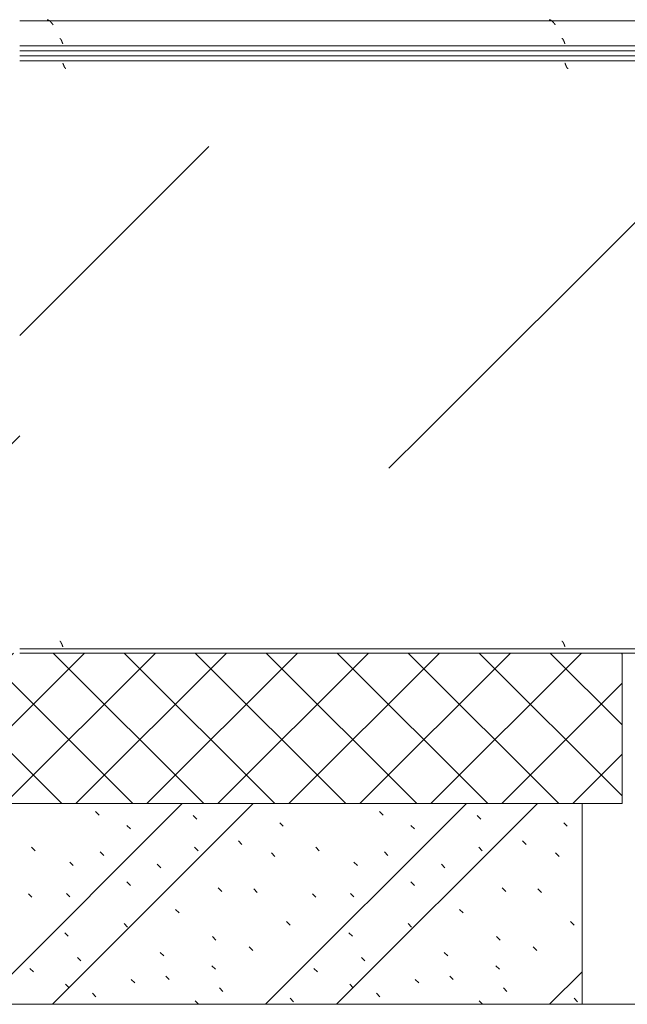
# Model space of a CAD drawing. Header units: millimetres. Extents: x -5460 to 47962, y 30005 to 103451.
# Tile 161 of 192: x 32938 to 33543, y 49481 to 50462. Entities that reach past the tile are written whole.
import ezdxf

# ---------------------------------------------------------------- set-up
doc = ezdxf.new("R2010")
doc.units = ezdxf.units.MM
doc.linetypes.add('4_ Штрихпунктир_ 10 х 2 мм', pattern=[1400, 1000, -200, 0, -200])
for name, color, linetype, lineweight in [('A-WALL-____-MCUT', 7, 'Continuous', 9), ('A-WALL-____-PATT', 7, 'Continuous', 9), ('M-EQPM-____-OTLN', 7, 'Continuous', 9), ('S-GRID-____-OTLN', 7, 'Continuous', 9)]:
    doc.layers.add(name, color=color, linetype=linetype, lineweight=lineweight)
pattern_1 = [(225, (-29160, -48450), (1e-13, -1000), [50, -1364.214]), (225, (-29160, -47950), (1e-13, -1000), [50, -1364.214]), (225, (-29660, -47950), (1e-13, -1000), [50, -1364.214]), (225, (-29874.7, -48664.64), (1e-13, -1000), [403.55, -1010.664]), (225, (-29874.7, -48164.64), (1e-13, -1000), [403.55, -1010.664]), (225, (-29374.7, -48664.64), (1e-13, -1000), [403.55, -1010.664]), (225, (-29374.7, -48164.64), (1e-13, -1000), [453.55, -960.664])]
pattern_2 = [(225, (-29960, -48450), (1e-13, -1000), [50, -1364.214]), (225, (-29960, -47950), (1e-13, -1000), [50, -1364.214]), (225, (-30460, -47950), (1e-13, -1000), [50, -1364.214]), (225, (-30674.7, -48664.64), (1e-13, -1000), [403.55, -1010.664]), (225, (-30674.7, -48164.64), (1e-13, -1000), [403.55, -1010.664]), (225, (-30174.7, -48664.64), (1e-13, -1000), [403.55, -1010.664]), (225, (-30174.7, -48164.64), (1e-13, -1000), [453.55, -960.664])]
pattern_3 = [(225, (-27560, -48450), (1e-13, -1000), [50, -1364.214]), (225, (-27560, -47950), (1e-13, -1000), [50, -1364.214]), (225, (-28060, -47950), (1e-13, -1000), [50, -1364.214]), (225, (-28274.7, -48664.64), (1e-13, -1000), [403.55, -1010.664]), (225, (-28274.7, -48164.64), (1e-13, -1000), [403.55, -1010.664]), (225, (-27774.7, -48664.64), (1e-13, -1000), [403.55, -1010.664]), (225, (-27774.7, -48164.64), (1e-13, -1000), [453.55, -960.664])]
pattern_4 = [(225, (-28660, -48450), (1e-13, -1000), [50, -1364.214]), (225, (-28660, -47950), (1e-13, -1000), [50, -1364.214]), (225, (-29160, -47950), (1e-13, -1000), [50, -1364.214]), (225, (-29374.7, -48664.64), (1e-13, -1000), [403.55, -1010.664]), (225, (-29374.7, -48164.64), (1e-13, -1000), [403.55, -1010.664]), (225, (-28874.7, -48664.64), (1e-13, -1000), [403.55, -1010.664]), (225, (-28874.7, -48164.64), (1e-13, -1000), [453.55, -960.664])]

# ---------------------------------------------------------------- blocks, each defined once
blk = doc.blocks.new('Наметкина 10_РД_АР_К1_отсоединено_rvt-1-ВКК_01_К1_З_ЭОМ_кабель_')
at = {"layer": 'A-WALL-____-PATT', "lineweight": 5, "true_color": 0xaaaaaa}
h = blk.add_hatch(dxfattribs=at)
h.set_pattern_fill('FP_1', color=253, style=0, pattern_type=2)
h.set_pattern_definition([(135, (150.28, 188.64), (-282.8427, 3e-14), [5, -395]), (135, (174.9, 237.36), (-282.8427, 3e-14), [5, -395]), (135, (211.96, 236.53), (-282.8427, 3e-14), [5, -395]), (135, (114.96, 223.96), (-282.8427, 3e-14), [5, -395]), (135, (77.54, 223.96), (-282.8427, 3e-14), [5, -395]), (135, (57.44, 184.52), (-282.8427, 3e-14), [5, -395]), (135, (66.21, 142.9), (-282.8427, 3e-14), [5, -395]), (135, (107.33, 161), (-282.8427, 3e-14), [5, -395]), (135, (99.08, 130.94), (-282.8427, 3e-14), [5, -395]), (135, (22.6, 136.46), (-282.8427, 3e-14), [5, -395]), (135, (21.16, 168.08), (-282.8427, 3e-14), [5, -395]), (135, (46.13, 96.12), (-282.8427, 3e-14), [5, -395]), (135, (3.54, 74.6), (-282.8427, 3e-14), [5, -395]), (135, (40.3, 47.56), (-282.8427, 3e-14), [5, -395]), (135, (39.77, 18.47), (-282.8427, 3e-14), [5, -395]), (135, (76.94, 37.28), (-282.8427, 3e-14), [5, -395]), (135, (114.18, 62.4), (-282.8427, 3e-14), [5, -395]), (135, (139.87, 90.2), (-282.8427, 3e-14), [5, -395]), (135, (141.44, 15.82), (-282.8427, 3e-14), [5, -395]), (135, (188.69, 26.73), (-282.8427, 3e-14), [5, -395]), (135, (176.14, 51.36), (-282.8427, 3e-14), [5, -395]), (135, (177.03, 0), (-282.8427, 3e-14), [5, -395]), (135, (276.61, 8.22), (-282.8427, 3e-14), [5, -395]), (135, (271.19, 31.72), (-282.8427, 3e-14), [5, -395]), (135, (268.29, 119.65), (-282.8427, 3e-14), [5, -395]), (135, (237.92, 101.95), (-282.8427, 3e-14), [5, -395]), (135, (237.92, 158.27), (-282.8427, 3e-14), [5, -395]), (135, (260.4, 204.35), (-282.8427, 3e-14), [5, -395]), (135, (275.54, 235.4), (-282.8427, 3e-14), [5, -395]), (135, (117.62, 268.96), (-282.8427, 3e-14), [5, -395]), (135, (203.62, 273.83), (-282.8427, 3e-14), [5, -395]), (135, (47.24, 279.3), (-282.8427, 3e-14), [5, -395]), (135, (23.2, 266.16), (-282.8427, 3e-14), [5, -395]), (135, (42.78, 232.52), (-282.8427, 3e-14), [5, -395]), (135, (177.76, 90.57), (-282.8427, 3e-14), [5, -395]), (135, (181.12, 121.8), (-282.8427, 3e-14), [5, -395]), (135, (206.73, 172.06), (-282.8427, 3e-14), [5, -395]), (135, (143.14, 136.62), (-282.8427, 3e-14), [5, -395]), (135, (211.51, 131.86), (-282.8427, 3e-14), [5, -395]), (135, (81.47, 95.1), (-282.8427, 3e-14), [5, -395]), (135, (235.13, 60.46), (-282.8427, 3e-14), [5, -395]), (135, (242.24, 4.89), (-282.8427, 3e-14), [5, -395]), (45, (0, 106.07), (-282.8427, 0), []), (45, (106.07, 0), (-282.8427, 0), []), (45, (176.78, 0), (-282.8427, 0), []), (45, (0, 176.78), (-282.8427, 0), [])])
h.paths.add_polyline_path([(31520, 48600), (31520, 48800), (30650, 48800), (30650, 48600), (30839.35, 48600)])
at = {"layer": 'A-WALL-____-MCUT', "color": 253, "lineweight": 5, "true_color": 0xaaaaaa}
for p, q in [((31520, 48800), (30650, 48800)), ((31520, 48600), (31520, 48800)), ((30650, 48600), (31520, 48600))]:
    blk.add_line(p, q, dxfattribs=at)
blk = doc.blocks.new('FP_276-ВКК_01_К1_З_ЭОМ_кабель_')
at = {"layer": 'M-EQPM-____-OTLN', "color": 7, "true_color": 0xffffff}
for p, q in [((843, 587.86), (842.96, 588)), ((843.05, 587.73), (843, 587.86)), ((843.1, 587.59), (843.05, 587.73)), ((843.15, 587.46), (843.1, 587.59)), ((843.2, 587.33), (843.15, 587.46)), ((843.25, 587.19), (843.2, 587.33)), ((843.3, 587.06), (843.25, 587.19)), ((843.35, 586.92), (843.3, 587.06)), ((843.4, 586.79), (843.35, 586.92)), ((843.45, 586.66), (843.4, 586.79)), ((843.5, 586.53), (843.45, 586.66)), ((843.54, 586.4), (843.5, 586.53)), ((843.59, 586.27), (843.54, 586.4)), ((843.64, 586.14), (843.59, 586.27)), ((843.69, 586.02), (843.64, 586.14)), ((843.74, 585.89), (843.69, 586.02)), ((843.79, 585.77), (843.74, 585.89)), ((843.84, 585.64), (843.79, 585.77)), ((843.89, 585.52), (843.84, 585.64)), ((843.94, 585.4), (843.89, 585.52)), ((843.99, 585.28), (843.94, 585.4)), ((844.04, 585.17), (843.99, 585.28)), ((844.08, 585.05), (844.04, 585.17)), ((844.13, 584.94), (844.08, 585.05)), ((844.18, 584.82), (844.13, 584.94)), ((844.23, 584.72), (844.18, 584.82)), ((844.28, 584.61), (844.23, 584.72)), ((844.33, 584.5), (844.28, 584.61)), ((844.38, 584.4), (844.33, 584.5)), ((844.43, 584.3), (844.38, 584.4)), ((844.48, 584.2), (844.43, 584.3)), ((844.53, 584.1), (844.48, 584.2)), ((844.58, 584.01), (844.53, 584.1)), ((844.62, 583.91), (844.58, 584.01)), ((844.67, 583.82), (844.62, 583.91)), ((844.72, 583.74), (844.67, 583.82)), ((844.77, 583.65), (844.72, 583.74)), ((844.82, 583.57), (844.77, 583.65)), ((844.87, 583.49), (844.82, 583.57)), ((844.92, 583.42), (844.87, 583.49)), ((844.97, 583.34), (844.92, 583.42)), ((845.02, 583.27), (844.97, 583.34)), ((845.07, 583.2), (845.02, 583.27)), ((845.12, 583.14), (845.07, 583.2)), ((845.16, 583.07), (845.12, 583.14)), ((845.21, 583.02), (845.16, 583.07)), ((845.26, 582.96), (845.21, 583.02)), ((845.31, 582.91), (845.26, 582.96)), ((845.36, 582.86), (845.31, 582.91)), ((845.41, 582.81), (845.36, 582.86)), ((845.46, 582.76), (845.41, 582.81)), ((845.51, 582.72), (845.46, 582.76)), ((845.56, 582.69), (845.51, 582.72)), ((845.61, 582.65), (845.56, 582.69)), ((845.66, 582.62), (845.61, 582.65)), ((845.7, 582.59), (845.66, 582.62)), ((845.75, 582.57), (845.7, 582.59)), ((845.8, 582.55), (845.75, 582.57)), ((845.85, 582.53), (845.8, 582.55)), ((845.9, 582.51), (845.85, 582.53)), ((845.95, 582.5), (845.9, 582.51)), ((846, 582.49), (845.95, 582.5)), ((846.05, 582.49), (846, 582.49)), ((1343, 587.86), (1342.96, 588)), ((1343.05, 587.73), (1343, 587.86)), ((1343.1, 587.59), (1343.05, 587.73)), ((1343.15, 587.46), (1343.1, 587.59)), ((1343.2, 587.33), (1343.15, 587.46)), ((1343.25, 587.19), (1343.2, 587.33)), ((1343.3, 587.06), (1343.25, 587.19)), ((1343.35, 586.92), (1343.3, 587.06)), ((1343.4, 586.79), (1343.35, 586.92)), ((1343.45, 586.66), (1343.4, 586.79)), ((1343.5, 586.53), (1343.45, 586.66)), ((1343.54, 586.4), (1343.5, 586.53)), ((1343.59, 586.27), (1343.54, 586.4)), ((1343.64, 586.14), (1343.59, 586.27)), ((1343.69, 586.02), (1343.64, 586.14)), ((1343.74, 585.89), (1343.69, 586.02)), ((1343.79, 585.77), (1343.74, 585.89)), ((1343.84, 585.64), (1343.79, 585.77)), ((1343.89, 585.52), (1343.84, 585.64)), ((1343.94, 585.4), (1343.89, 585.52)), ((1343.99, 585.28), (1343.94, 585.4)), ((1344.04, 585.17), (1343.99, 585.28)), ((1344.08, 585.05), (1344.04, 585.17)), ((1344.13, 584.94), (1344.08, 585.05)), ((1344.18, 584.82), (1344.13, 584.94)), ((1344.23, 584.72), (1344.18, 584.82)), ((1344.28, 584.61), (1344.23, 584.72)), ((1344.33, 584.5), (1344.28, 584.61)), ((1344.38, 584.4), (1344.33, 584.5)), ((1344.43, 584.3), (1344.38, 584.4)), ((1344.48, 584.2), (1344.43, 584.3)), ((1344.53, 584.1), (1344.48, 584.2)), ((1344.58, 584.01), (1344.53, 584.1)), ((1344.62, 583.91), (1344.58, 584.01)), ((1344.67, 583.82), (1344.62, 583.91)), ((1344.72, 583.74), (1344.67, 583.82)), ((1344.77, 583.65), (1344.72, 583.74)), ((1344.82, 583.57), (1344.77, 583.65)), ((1344.87, 583.49), (1344.82, 583.57)), ((1344.92, 583.42), (1344.87, 583.49)), ((1344.97, 583.34), (1344.92, 583.42)), ((1345.02, 583.27), (1344.97, 583.34)), ((1345.07, 583.2), (1345.02, 583.27)), ((1345.12, 583.14), (1345.07, 583.2)), ((1345.16, 583.07), (1345.12, 583.14)), ((1345.21, 583.02), (1345.16, 583.07)), ((1345.26, 582.96), (1345.21, 583.02)), ((1345.31, 582.91), (1345.26, 582.96)), ((1345.36, 582.86), (1345.31, 582.91)), ((1345.41, 582.81), (1345.36, 582.86)), ((1345.46, 582.76), (1345.41, 582.81)), ((1345.51, 582.72), (1345.46, 582.76)), ((1345.56, 582.69), (1345.51, 582.72)), ((1345.61, 582.65), (1345.56, 582.69)), ((1345.66, 582.62), (1345.61, 582.65)), ((1345.7, 582.59), (1345.66, 582.62)), ((1345.75, 582.57), (1345.7, 582.59)), ((1345.8, 582.55), (1345.75, 582.57)), ((1345.85, 582.53), (1345.8, 582.55)), ((1345.9, 582.51), (1345.85, 582.53)), ((1345.95, 582.5), (1345.9, 582.51)), ((1346, 582.49), (1345.95, 582.5)), ((1346.05, 582.49), (1346, 582.49))]:
    blk.add_line(p, q, dxfattribs=at)
blk = doc.blocks.new('FP_277-ВКК_01_К1_З_ЭОМ_кабель_')
at = {"layer": 'M-EQPM-____-OTLN', "color": 7, "true_color": 0xffffff}
for p, q in [((839.89, 11.77), (839.85, 11.77)), ((839.93, 11.76), (839.89, 11.77)), ((839.98, 11.75), (839.93, 11.76)), ((840.03, 11.74), (839.98, 11.75)), ((840.08, 11.72), (840.03, 11.74)), ((840.13, 11.7), (840.08, 11.72)), ((840.18, 11.68), (840.13, 11.7)), ((840.23, 11.65), (840.18, 11.68)), ((840.27, 11.62), (840.23, 11.65)), ((840.32, 11.59), (840.27, 11.62)), ((840.37, 11.56), (840.32, 11.59)), ((840.42, 11.52), (840.37, 11.56)), ((840.47, 11.48), (840.42, 11.52)), ((840.52, 11.43), (840.47, 11.48)), ((840.57, 11.38), (840.52, 11.43)), ((840.62, 11.33), (840.57, 11.38)), ((840.66, 11.28), (840.62, 11.33)), ((840.71, 11.22), (840.66, 11.28)), ((840.76, 11.16), (840.71, 11.22)), ((840.81, 11.1), (840.76, 11.16)), ((840.86, 11.03), (840.81, 11.1)), ((840.91, 10.96), (840.86, 11.03)), ((840.96, 10.89), (840.91, 10.96)), ((841.01, 10.82), (840.96, 10.89)), ((841.05, 10.74), (841.01, 10.82)), ((841.1, 10.66), (841.05, 10.74)), ((841.15, 10.58), (841.1, 10.66)), ((841.2, 10.49), (841.15, 10.58)), ((841.25, 10.41), (841.2, 10.49)), ((841.3, 10.32), (841.25, 10.41)), ((841.35, 10.23), (841.3, 10.32)), ((841.39, 10.13), (841.35, 10.23)), ((841.44, 10.03), (841.39, 10.13)), ((841.49, 9.94), (841.44, 10.03)), ((841.54, 9.83), (841.49, 9.94)), ((841.59, 9.73), (841.54, 9.83)), ((1339.89, 11.77), (1339.85, 11.77)), ((1339.93, 11.76), (1339.89, 11.77)), ((1339.98, 11.75), (1339.93, 11.76)), ((1340.03, 11.74), (1339.98, 11.75)), ((1340.08, 11.72), (1340.03, 11.74)), ((1340.13, 11.7), (1340.08, 11.72)), ((1340.18, 11.68), (1340.13, 11.7)), ((1340.23, 11.65), (1340.18, 11.68)), ((1340.27, 11.62), (1340.23, 11.65)), ((1340.32, 11.59), (1340.27, 11.62)), ((1340.37, 11.56), (1340.32, 11.59)), ((1340.42, 11.52), (1340.37, 11.56)), ((1340.47, 11.48), (1340.42, 11.52)), ((1340.52, 11.43), (1340.47, 11.48)), ((1340.57, 11.38), (1340.52, 11.43)), ((1340.62, 11.33), (1340.57, 11.38)), ((1340.66, 11.28), (1340.62, 11.33)), ((1340.71, 11.22), (1340.66, 11.28)), ((1340.76, 11.16), (1340.71, 11.22)), ((1340.81, 11.1), (1340.76, 11.16)), ((1340.86, 11.03), (1340.81, 11.1)), ((1340.91, 10.96), (1340.86, 11.03)), ((1340.96, 10.89), (1340.91, 10.96)), ((1341.01, 10.82), (1340.96, 10.89)), ((1341.05, 10.74), (1341.01, 10.82)), ((1341.1, 10.66), (1341.05, 10.74)), ((1341.15, 10.58), (1341.1, 10.66)), ((1341.2, 10.49), (1341.15, 10.58)), ((1341.25, 10.41), (1341.2, 10.49)), ((1341.3, 10.32), (1341.25, 10.41)), ((1341.35, 10.23), (1341.3, 10.32)), ((1341.39, 10.13), (1341.35, 10.23)), ((1341.44, 10.03), (1341.39, 10.13)), ((1341.49, 9.94), (1341.44, 10.03)), ((1341.54, 9.83), (1341.49, 9.94)), ((1341.59, 9.73), (1341.54, 9.83)), ((841.64, 9.63), (841.59, 9.73)), ((841.69, 9.52), (841.64, 9.63)), ((841.74, 9.41), (841.69, 9.52)), ((841.78, 9.3), (841.74, 9.41)), ((841.83, 9.19), (841.78, 9.3)), ((841.88, 9.07), (841.83, 9.19)), ((841.93, 8.95), (841.88, 9.07)), ((841.98, 8.84), (841.93, 8.95)), ((842.03, 8.72), (841.98, 8.84)), ((842.08, 8.6), (842.03, 8.72)), ((842.13, 8.47), (842.08, 8.6)), ((842.17, 8.35), (842.13, 8.47)), ((842.22, 8.23), (842.17, 8.35)), ((842.27, 8.1), (842.22, 8.23)), ((842.32, 7.97), (842.27, 8.1)), ((842.37, 7.84), (842.32, 7.97)), ((842.42, 7.72), (842.37, 7.84)), ((842.47, 7.59), (842.42, 7.72)), ((842.52, 7.46), (842.47, 7.59)), ((842.56, 7.32), (842.52, 7.46)), ((842.61, 7.19), (842.56, 7.32)), ((842.66, 7.06), (842.61, 7.19)), ((842.71, 6.93), (842.66, 7.06)), ((842.76, 6.79), (842.71, 6.93)), ((842.81, 6.66), (842.76, 6.79)), ((842.86, 6.52), (842.81, 6.66)), ((842.9, 6.39), (842.86, 6.52)), ((842.95, 6.26), (842.9, 6.39)), ((1341.64, 9.63), (1341.59, 9.73)), ((1341.69, 9.52), (1341.64, 9.63)), ((1341.74, 9.41), (1341.69, 9.52)), ((1341.78, 9.3), (1341.74, 9.41)), ((1341.83, 9.19), (1341.78, 9.3)), ((1341.88, 9.07), (1341.83, 9.19)), ((1341.93, 8.95), (1341.88, 9.07)), ((1341.98, 8.84), (1341.93, 8.95)), ((1342.03, 8.72), (1341.98, 8.84)), ((1342.08, 8.6), (1342.03, 8.72)), ((1342.13, 8.47), (1342.08, 8.6)), ((1342.17, 8.35), (1342.13, 8.47)), ((1342.22, 8.23), (1342.17, 8.35)), ((1342.27, 8.1), (1342.22, 8.23)), ((1342.32, 7.97), (1342.27, 8.1)), ((1342.37, 7.84), (1342.32, 7.97)), ((1342.42, 7.72), (1342.37, 7.84)), ((1342.47, 7.59), (1342.42, 7.72)), ((1342.52, 7.46), (1342.47, 7.59)), ((1342.56, 7.32), (1342.52, 7.46)), ((1342.61, 7.19), (1342.56, 7.32)), ((1342.66, 7.06), (1342.61, 7.19)), ((1342.71, 6.93), (1342.66, 7.06)), ((1342.76, 6.79), (1342.71, 6.93)), ((1342.81, 6.66), (1342.76, 6.79)), ((1342.86, 6.52), (1342.81, 6.66)), ((1342.9, 6.39), (1342.86, 6.52)), ((1342.95, 6.26), (1342.9, 6.39))]:
    blk.add_line(p, q, dxfattribs=at)
blk = doc.blocks.new('ПР_Низ пояс - Тип 1-V275-ВКК_01_К1_З_ЭОМ_кабель_')
at = {"layer": 'M-EQPM-____-OTLN', "true_color": 0xffffff}
h = blk.add_hatch(dxfattribs=at)
h.set_pattern_fill('FP_87', style=0, pattern_type=2)
h.set_pattern_definition(pattern_1)
h.paths.add_polyline_path([(2341.54, 590), (2400, 590), (2400, 595), (800, 595), (800, 590), (2175.32, 590)])
h = blk.add_hatch(dxfattribs=at)
h.set_pattern_fill('FP_87', style=0, pattern_type=2)
h.set_pattern_definition(pattern_1)
h.paths.add_polyline_path([(2009.1, 6.26), (2400, 6.26), (2400, 588), (800, 588), (800, 6.26), (1676.66, 6.26)])
at = {"layer": 'M-EQPM-____-OTLN', "color": 253, "true_color": 0xaaaaaa}
for p, q in [((800, 595), (2400, 595)), ((800, 590), (2400, 590)), ((800, 4.26), (2400, 4.26)), ((800, 0), (2400, 0))]:
    blk.add_line(p, q, dxfattribs=at)
for name in ['FP_276-ВКК_01_К1_З_ЭОМ_кабель_', 'FP_277-ВКК_01_К1_З_ЭОМ_кабель_']:
    blk.add_blockref(name, (0, 0), dxfattribs=at)
blk = doc.blocks.new('FP_279-ВКК_01_К1_З_ЭОМ_кабель_')
at = {"layer": 'M-EQPM-____-OTLN', "color": 7, "true_color": 0xffffff}
for p, q in [((39.88, 612.51), (39.84, 612.51)), ((39.93, 612.5), (39.88, 612.51)), ((39.98, 612.49), (39.93, 612.5)), ((40.03, 612.48), (39.98, 612.49)), ((40.08, 612.46), (40.03, 612.48)), ((40.13, 612.44), (40.08, 612.46)), ((40.18, 612.41), (40.13, 612.44)), ((40.23, 612.38), (40.18, 612.41)), ((40.28, 612.35), (40.23, 612.38)), ((40.33, 612.32), (40.28, 612.35)), ((40.38, 612.28), (40.33, 612.32)), ((40.43, 612.24), (40.38, 612.28)), ((40.47, 612.2), (40.43, 612.24)), ((40.52, 612.15), (40.47, 612.2)), ((40.57, 612.1), (40.52, 612.15)), ((40.62, 612.05), (40.57, 612.1)), ((40.67, 611.99), (40.62, 612.05)), ((40.72, 611.93), (40.67, 611.99)), ((40.77, 611.87), (40.72, 611.93)), ((40.82, 611.81), (40.77, 611.87)), ((40.87, 611.74), (40.82, 611.81)), ((40.92, 611.67), (40.87, 611.74)), ((40.97, 611.59), (40.92, 611.67)), ((41.02, 611.52), (40.97, 611.59)), ((41.07, 611.44), (41.02, 611.52)), ((41.11, 611.36), (41.07, 611.44)), ((41.16, 611.27), (41.11, 611.36)), ((41.21, 611.18), (41.16, 611.27)), ((41.26, 611.09), (41.21, 611.18)), ((41.31, 611), (41.26, 611.09)), ((41.36, 610.91), (41.31, 611)), ((41.41, 610.81), (41.36, 610.91)), ((41.46, 610.71), (41.41, 610.81)), ((41.51, 610.61), (41.46, 610.71)), ((41.56, 610.51), (41.51, 610.61)), ((41.61, 610.4), (41.56, 610.51)), ((41.66, 610.29), (41.61, 610.4)), ((41.71, 610.18), (41.66, 610.29)), ((41.75, 610.07), (41.71, 610.18)), ((41.8, 609.96), (41.75, 610.07)), ((41.85, 609.84), (41.8, 609.96)), ((41.9, 609.72), (41.85, 609.84)), ((41.95, 609.61), (41.9, 609.72)), ((42, 609.49), (41.95, 609.61)), ((42.05, 609.36), (42, 609.49)), ((42.1, 609.24), (42.05, 609.36)), ((42.15, 609.12), (42.1, 609.24)), ((42.2, 608.99), (42.15, 609.12)), ((42.25, 608.86), (42.2, 608.99)), ((42.3, 608.73), (42.25, 608.86)), ((42.35, 608.61), (42.3, 608.73)), ((42.39, 608.47), (42.35, 608.61)), ((42.44, 608.34), (42.39, 608.47)), ((42.49, 608.21), (42.44, 608.34)), ((539.88, 612.51), (539.84, 612.51)), ((539.93, 612.5), (539.88, 612.51)), ((539.98, 612.49), (539.93, 612.5)), ((540.03, 612.48), (539.98, 612.49)), ((540.08, 612.46), (540.03, 612.48)), ((540.13, 612.44), (540.08, 612.46)), ((540.18, 612.41), (540.13, 612.44)), ((540.23, 612.38), (540.18, 612.41)), ((540.28, 612.35), (540.23, 612.38)), ((540.33, 612.32), (540.28, 612.35)), ((540.38, 612.28), (540.33, 612.32)), ((540.43, 612.24), (540.38, 612.28)), ((540.47, 612.2), (540.43, 612.24)), ((540.52, 612.15), (540.47, 612.2)), ((540.57, 612.1), (540.52, 612.15)), ((540.62, 612.05), (540.57, 612.1)), ((540.67, 611.99), (540.62, 612.05)), ((540.72, 611.93), (540.67, 611.99)), ((540.77, 611.87), (540.72, 611.93)), ((540.82, 611.81), (540.77, 611.87)), ((540.87, 611.74), (540.82, 611.81)), ((540.92, 611.67), (540.87, 611.74)), ((540.97, 611.59), (540.92, 611.67)), ((541.02, 611.52), (540.97, 611.59)), ((541.07, 611.44), (541.02, 611.52)), ((541.11, 611.36), (541.07, 611.44)), ((541.16, 611.27), (541.11, 611.36)), ((541.21, 611.18), (541.16, 611.27)), ((541.26, 611.09), (541.21, 611.18)), ((541.31, 611), (541.26, 611.09)), ((541.36, 610.91), (541.31, 611)), ((541.41, 610.81), (541.36, 610.91)), ((541.46, 610.71), (541.41, 610.81)), ((541.51, 610.61), (541.46, 610.71)), ((541.56, 610.51), (541.51, 610.61)), ((541.61, 610.4), (541.56, 610.51)), ((541.66, 610.29), (541.61, 610.4)), ((541.71, 610.18), (541.66, 610.29)), ((541.75, 610.07), (541.71, 610.18)), ((541.8, 609.96), (541.75, 610.07)), ((541.85, 609.84), (541.8, 609.96)), ((541.9, 609.72), (541.85, 609.84)), ((541.95, 609.61), (541.9, 609.72)), ((542, 609.49), (541.95, 609.61)), ((542.05, 609.36), (542, 609.49)), ((542.1, 609.24), (542.05, 609.36)), ((542.15, 609.12), (542.1, 609.24)), ((542.2, 608.99), (542.15, 609.12)), ((542.25, 608.86), (542.2, 608.99)), ((542.3, 608.73), (542.25, 608.86)), ((542.35, 608.61), (542.3, 608.73)), ((542.39, 608.47), (542.35, 608.61)), ((542.44, 608.34), (542.39, 608.47)), ((542.49, 608.21), (542.44, 608.34)), ((42.54, 608.08), (42.49, 608.21)), ((42.59, 607.95), (42.54, 608.08)), ((42.64, 607.81), (42.59, 607.95)), ((42.69, 607.68), (42.64, 607.81)), ((42.74, 607.54), (42.69, 607.68)), ((42.79, 607.41), (42.74, 607.54)), ((42.84, 607.27), (42.79, 607.41)), ((42.89, 607.14), (42.84, 607.27)), ((42.94, 607), (42.89, 607.14)), ((542.54, 608.08), (542.49, 608.21)), ((542.59, 607.95), (542.54, 608.08)), ((542.64, 607.81), (542.59, 607.95)), ((542.69, 607.68), (542.64, 607.81)), ((542.74, 607.54), (542.69, 607.68)), ((542.79, 607.41), (542.74, 607.54)), ((542.84, 607.27), (542.79, 607.41)), ((542.89, 607.14), (542.84, 607.27)), ((542.94, 607), (542.89, 607.14))]:
    blk.add_line(p, q, dxfattribs=at)
blk = doc.blocks.new('FP_280-ВКК_01_К1_З_ЭОМ_кабель_')
at = {"layer": 'M-EQPM-____-OTLN', "color": 7, "true_color": 0xffffff}
for p, q in [((27.29, 631.16), (27.2, 631.16)), ((27.39, 631.15), (27.29, 631.16)), ((27.49, 631.14), (27.39, 631.15)), ((27.59, 631.12), (27.49, 631.14)), ((27.68, 631.1), (27.59, 631.12)), ((27.78, 631.08), (27.68, 631.1)), ((27.88, 631.06), (27.78, 631.08)), ((27.98, 631.03), (27.88, 631.06)), ((28.07, 631), (27.98, 631.03)), ((28.17, 630.96), (28.07, 631)), ((28.27, 630.93), (28.17, 630.96)), ((28.37, 630.89), (28.27, 630.93)), ((28.46, 630.85), (28.37, 630.89)), ((28.56, 630.8), (28.46, 630.85)), ((28.66, 630.75), (28.56, 630.8)), ((28.75, 630.7), (28.66, 630.75)), ((28.85, 630.65), (28.75, 630.7)), ((28.95, 630.59), (28.85, 630.65)), ((29.05, 630.54), (28.95, 630.59)), ((29.14, 630.47), (29.05, 630.54)), ((29.24, 630.41), (29.14, 630.47)), ((29.34, 630.34), (29.24, 630.41)), ((29.44, 630.27), (29.34, 630.34)), ((29.53, 630.2), (29.44, 630.27)), ((29.63, 630.13), (29.53, 630.2)), ((29.73, 630.05), (29.63, 630.13)), ((29.83, 629.97), (29.73, 630.05)), ((29.92, 629.89), (29.83, 629.97)), ((30.02, 629.81), (29.92, 629.89)), ((30.12, 629.72), (30.02, 629.81)), ((30.22, 629.63), (30.12, 629.72)), ((30.31, 629.54), (30.22, 629.63)), ((30.41, 629.45), (30.31, 629.54)), ((30.51, 629.35), (30.41, 629.45)), ((30.6, 629.26), (30.51, 629.35)), ((30.7, 629.16), (30.6, 629.26)), ((30.8, 629.06), (30.7, 629.16)), ((30.9, 628.95), (30.8, 629.06)), ((30.99, 628.85), (30.9, 628.95)), ((31.09, 628.75), (30.99, 628.85)), ((31.19, 628.64), (31.09, 628.75)), ((31.29, 628.53), (31.19, 628.64)), ((31.38, 628.42), (31.29, 628.53)), ((31.48, 628.31), (31.38, 628.42)), ((31.58, 628.19), (31.48, 628.31)), ((31.68, 628.08), (31.58, 628.19)), ((31.77, 627.96), (31.68, 628.08)), ((31.87, 627.85), (31.77, 627.96)), ((527.29, 631.16), (527.2, 631.16)), ((527.39, 631.15), (527.29, 631.16)), ((527.49, 631.14), (527.39, 631.15)), ((527.59, 631.12), (527.49, 631.14)), ((527.68, 631.1), (527.59, 631.12)), ((527.78, 631.08), (527.68, 631.1)), ((527.88, 631.06), (527.78, 631.08)), ((527.98, 631.03), (527.88, 631.06)), ((528.07, 631), (527.98, 631.03)), ((528.17, 630.96), (528.07, 631)), ((528.27, 630.93), (528.17, 630.96)), ((528.37, 630.89), (528.27, 630.93)), ((528.46, 630.85), (528.37, 630.89)), ((528.56, 630.8), (528.46, 630.85)), ((528.66, 630.75), (528.56, 630.8)), ((528.75, 630.7), (528.66, 630.75)), ((528.85, 630.65), (528.75, 630.7)), ((528.95, 630.59), (528.85, 630.65)), ((529.05, 630.54), (528.95, 630.59)), ((529.14, 630.47), (529.05, 630.54)), ((529.24, 630.41), (529.14, 630.47)), ((529.34, 630.34), (529.24, 630.41)), ((529.44, 630.27), (529.34, 630.34)), ((529.53, 630.2), (529.44, 630.27)), ((529.63, 630.13), (529.53, 630.2)), ((529.73, 630.05), (529.63, 630.13)), ((529.83, 629.97), (529.73, 630.05)), ((529.92, 629.89), (529.83, 629.97)), ((530.02, 629.81), (529.92, 629.89)), ((530.12, 629.72), (530.02, 629.81)), ((530.22, 629.63), (530.12, 629.72)), ((530.31, 629.54), (530.22, 629.63)), ((530.41, 629.45), (530.31, 629.54)), ((530.51, 629.35), (530.41, 629.45)), ((530.6, 629.26), (530.51, 629.35)), ((530.7, 629.16), (530.6, 629.26)), ((530.8, 629.06), (530.7, 629.16)), ((530.9, 628.95), (530.8, 629.06)), ((530.99, 628.85), (530.9, 628.95)), ((531.09, 628.75), (530.99, 628.85)), ((531.19, 628.64), (531.09, 628.75)), ((531.29, 628.53), (531.19, 628.64)), ((531.38, 628.42), (531.29, 628.53)), ((531.48, 628.31), (531.38, 628.42)), ((531.58, 628.19), (531.48, 628.31)), ((531.68, 628.08), (531.58, 628.19)), ((531.77, 627.96), (531.68, 628.08)), ((531.87, 627.85), (531.77, 627.96)), ((31.97, 627.73), (31.87, 627.85)), ((32.07, 627.61), (31.97, 627.73)), ((32.16, 627.49), (32.07, 627.61)), ((32.26, 627.37), (32.16, 627.49)), ((32.36, 627.25), (32.26, 627.37)), ((32.45, 627.13), (32.36, 627.25)), ((32.55, 627), (32.45, 627.13)), ((32.65, 626.88), (32.55, 627)), ((32.75, 626.75), (32.65, 626.88)), ((32.84, 626.63), (32.75, 626.75)), ((32.94, 626.5), (32.84, 626.63)), ((33.04, 626.38), (32.94, 626.5)), ((33.14, 626.25), (33.04, 626.38)), ((33.23, 626.13), (33.14, 626.25)), ((33.33, 626), (33.23, 626.13)), ((531.97, 627.73), (531.87, 627.85)), ((532.07, 627.61), (531.97, 627.73)), ((532.16, 627.49), (532.07, 627.61)), ((532.26, 627.37), (532.16, 627.49)), ((532.36, 627.25), (532.26, 627.37)), ((532.45, 627.13), (532.36, 627.25)), ((532.55, 627), (532.45, 627.13)), ((532.65, 626.88), (532.55, 627)), ((532.75, 626.75), (532.65, 626.88)), ((532.84, 626.63), (532.75, 626.75)), ((532.94, 626.5), (532.84, 626.63)), ((533.04, 626.38), (532.94, 626.5)), ((533.14, 626.25), (533.04, 626.38)), ((533.23, 626.13), (533.14, 626.25)), ((533.33, 626), (533.23, 626.13))]:
    blk.add_line(p, q, dxfattribs=at)
blk = doc.blocks.new('ПР_Перед пояса - Тип 1-V278-ВКК_01_К1_З_ЭОМ_кабель_')
at = {"layer": 'M-EQPM-____-OTLN', "true_color": 0xffffff}
h = blk.add_hatch(dxfattribs=at)
h.set_pattern_fill('FP_88', style=0, pattern_type=2)
h.set_pattern_definition(pattern_2)
h.paths.add_polyline_path([(1541.54, 607), (1600, 607), (1600, 626), (0, 626), (0, 607), (1375.32, 607)])
h = blk.add_hatch(dxfattribs=at)
h.set_pattern_fill('FP_88', style=0, pattern_type=2)
h.set_pattern_definition(pattern_2)
h.paths.add_polyline_path([(1541.54, 600), (1600, 600), (1600, 605), (0, 605), (0, 600), (1375.32, 600)])
at = {"layer": 'M-EQPM-____-OTLN', "color": 253, "true_color": 0xaaaaaa}
for p, q in [((0, 630), (1600, 630)), ((0, 605), (1600, 605)), ((0, 600), (1600, 600))]:
    blk.add_line(p, q, dxfattribs=at)
for name in ['FP_280-ВКК_01_К1_З_ЭОМ_кабель_', 'FP_279-ВКК_01_К1_З_ЭОМ_кабель_']:
    blk.add_blockref(name, (0, 0), dxfattribs=at)
blk = doc.blocks.new('ПР_Низ пояс - Тип 1-10204797-ВКК_01_К1_З_ЭОМ_кабель_')
at = {"layer": 'M-EQPM-____-OTLN', "true_color": 0xffffff}
h = blk.add_hatch(dxfattribs=at)
h.set_pattern_fill('FP_91', style=0, pattern_type=2)
h.set_pattern_definition(pattern_3)
h.paths.add_polyline_path([(2279.32, 590), (2400, 590), (2400, 595), (1100, 595), (1100, 590), (2113.1, 590)])
h = blk.add_hatch(dxfattribs=at)
h.set_pattern_fill('FP_91', style=0, pattern_type=2)
h.set_pattern_definition(pattern_3)
h.paths.add_polyline_path([(2400, 6.26), (2400, 588), (1100, 588), (1100, 6.26), (2279.32, 6.26)])
blk = doc.blocks.new('ПР_Перед пояса - Тип 1-10173275-ВКК_01_К1_З_ЭОМ_кабель_')
at = {"layer": 'M-EQPM-____-OTLN', "true_color": 0xffffff}
h = blk.add_hatch(dxfattribs=at)
h.set_pattern_fill('FP_92', style=0, pattern_type=2)
h.set_pattern_definition(pattern_4)
h.paths.add_polyline_path([(1179.32, 607), (1300, 607), (1300, 626), (0, 626), (0, 607), (1013.1, 607)])
h = blk.add_hatch(dxfattribs=at)
h.set_pattern_fill('FP_92', style=0, pattern_type=2)
h.set_pattern_definition(pattern_4)
h.paths.add_polyline_path([(1179.32, 600), (1300, 600), (1300, 605), (0, 605), (0, 600), (1013.1, 600)])
blk = doc.blocks.new('Наметкина 10_РД_АРФ_К1_R21_rvt-1-ВКК_01_К1_З_ЭОМ_кабель_')
at = {"layer": 'A-WALL-____-PATT', "true_color": 0xaaaaaa}
h = blk.add_hatch(dxfattribs=at)
h.set_pattern_fill('FP_24', color=253, style=0, pattern_type=2)
h.set_pattern_definition([(45, (0, 0), (-35.35534, 35.35534), []), (135, (0, 0), (-35.35534, -35.35534), [])])
h.paths.add_polyline_path([(30839.35, 48800), (31560.02, 48800), (31560.02, 48950), (30200.02, 48950), (30200.02, 48800), (30350.02, 48800)])
at = {"layer": 'A-WALL-____-MCUT', "color": 253, "true_color": 0xaaaaaa}
for p, q in [((31560.02, 48800), (31560.02, 48950)), ((30350.02, 48800), (31560.02, 48800))]:
    blk.add_line(p, q, dxfattribs=at)
at = {"layer": 'M-EQPM-____-OTLN', "color": 253, "lineweight": 9, "true_color": 0xaaaaaa}
for name, p in [('ПР_Перед пояса - Тип 1-10173275-ВКК_01_К1_З_ЭОМ_кабель_', (29660.02, 48950)), ('ПР_Перед пояса - Тип 1-V278-ВКК_01_К1_З_ЭОМ_кабель_', (30960.02, 48950)), ('ПР_Низ пояс - Тип 1-10204797-ВКК_01_К1_З_ЭОМ_кабель_', (28560.02, 48950)), ('ПР_Низ пояс - Тип 1-V275-ВКК_01_К1_З_ЭОМ_кабель_', (30160.02, 48950))]:
    blk.add_blockref(name, p, dxfattribs=at)

msp = doc.modelspace()

# ---------------------------------------------------------------- linework, layer by layer
at = {"layer": 'S-GRID-____-OTLN', "color": 253, "linetype": '4_ Штрихпунктир_ 10 х 2 мм', "true_color": 0xaaaaaa}
msp.add_line((39539.56, 49481.21), (-2215.26, 49481.21), dxfattribs=at)

# ---------------------------------------------------------------- block references
at = {"lineweight": 5}
for name in ['Наметкина 10_РД_АРФ_К1_R21_rvt-1-ВКК_01_К1_З_ЭОМ_кабель_', 'Наметкина 10_РД_АР_К1_отсоединено_rvt-1-ВКК_01_К1_З_ЭОМ_кабель_']:
    msp.add_blockref(name, (1977.65, 881.21), dxfattribs=at)

doc.saveas('drawing.dxf')
